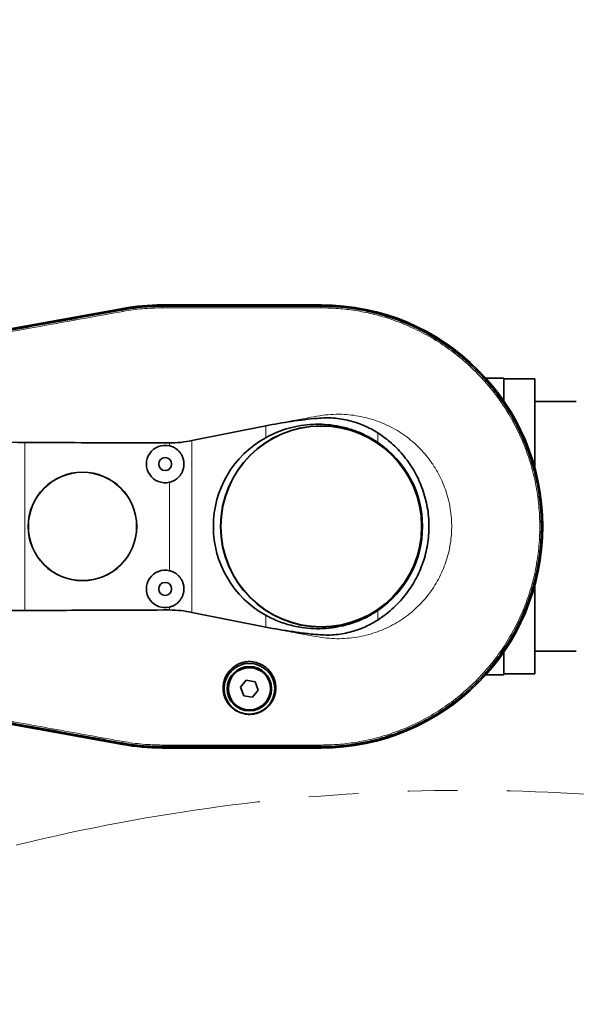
# Model space of a CAD drawing. Header units: millimetres. Extents: x 0 to 14900, y 0 to 10500.
# Tile 21 of 53: x 4741 to 5098, y 7056 to 7687. Entities that reach past the tile are written whole.
import ezdxf

# ---------------------------------------------------------------- set-up
doc = ezdxf.new("R2010")
doc.units = ezdxf.units.MM
doc.header["$LTSCALE"] = 25
doc.linetypes.add('PHANTOM', pattern=[12.7, 6.35, -1.27, 1.27, -1.27, 1.27, -1.27])
doc.styles.add('SLDTEXTSTYLE0', font='TXT', dxfattribs={"width": 0.605})
doc.dimstyles.new('SLDDIMSTYLE1', dxfattribs={"dimtxt": 87.5, "dimasz": 87.5, "dimexe": 0, "dimexo": 0.0625, "dimgap": 21.875, "dimtad": 1, "dimdec": 0, "dimrnd": 1e-09, "dimzin": 12, "dimdsep": 46, "dimtxsty": 'SLDTEXTSTYLE0', "dimsah": 1, "dimcen": 0.09, "dimadec": 0, "dimazin": 3, "dimtfac": 1, "dimtofl": 0, "dimtmove": 0, "dimatfit": 3, "dimfxl": 1, "dimfrac": 2, "dimtolj": 1, "dimtzin": 12, "dimarcsym": 0})

# ---------------------------------------------------------------- blocks, each defined once
blk = doc.blocks.new('_D_1')
at = {"color": 7, "linetype": 'Continuous', "lineweight": 0}
for p, q in [((3801.69, 8361.92), (6836.58, 8361.92)), ((6799.08, 8361.92), (6799.08, 5102.65)), ((3832.59, 5102.65), (6836.58, 5102.65))]:
    blk.add_line(p, q, dxfattribs=at)
at = {"color": 7, "linetype": 'Continuous', "lineweight": 18}
for points in [[(6799.08, 8361.92), (6786.58, 8274.42), (6811.58, 8274.42)], [(6799.08, 5102.65), (6811.58, 5190.15), (6786.58, 5190.15)]]:
    blk.add_solid(points, dxfattribs=at)
at = {"color": 7, "linetype": 'Continuous', "lineweight": 18, "insert": (6686.29, 6598.6), "char_height": 87.5, "attachment_point": 1, "rotation": 90, "style": 'SLDTEXTSTYLE0'}
blk.add_mtext('3259', dxfattribs=at)

msp = doc.modelspace()

# ---------------------------------------------------------------- linework, layer by layer
at = {"color": 7, "linetype": 'Continuous', "lineweight": 35}
for p, q in [((4934.1946854, 7504.6472299), (4832.1946854, 7504.6472299)), ((4832.1946854, 7504.5424676), (4934.1946854, 7504.5424676)), ((4832.1946854, 7503.752293), (4832.2014052, 7503.7522909)), ((4934.1884448, 7503.7528933), (4934.1946854, 7503.7528956)), ((4807.119922, 7502.3997298), (4551.1003413, 7456.1329568)), ((4551.1132465, 7456.0288295), (4806.9521564, 7502.2791503)), ((4807.0868958, 7501.5026972), (4807.0923446, 7501.5036834)), ((5051.1946854, 7457.6472299), (5039.7361465, 7457.6472299)), ((5051.1946854, 7457.6472299), (5051.1946854, 7443.1146146)), ((5071.1946854, 7457.1472299), (5051.1946854, 7457.1472299)), ((5071.1946854, 7457.1472299), (5071.1946854, 7399.9969287)), ((5097.6946854, 7442.6472299), (5071.1946854, 7442.6472299)), ((4851.365926, 7417.6948234), (4898.6275042, 7427.1913869)), ((5071.1946854, 7325.2975311), (5071.1946854, 7268.1472299)), ((4898.6275042, 7298.0971982), (4851.365926, 7307.592734)), ((5051.1946854, 7282.1798452), (5051.1946854, 7267.6472299)), ((5071.1946854, 7282.6472299), (5097.6946854, 7282.6472299)), ((4551.0888703, 7269.1635767), (4806.7469848, 7222.9297308)), ((4806.9521564, 7223.0153094), (4551.1132465, 7269.2656302)), ((4886.1863249, 7264.0601608), (4882.5027695, 7259.6144041)), ((4891.8782409, 7263.0929866), (4886.1863249, 7264.0601608)), ((4893.8866014, 7257.6800556), (4891.8782409, 7263.0929866)), ((5039.7361465, 7267.6472299), (5051.1946854, 7267.6472299)), ((5051.1946854, 7268.1472299), (5071.1946854, 7268.1472299)), ((4882.5027695, 7259.6144041), (4884.51113, 7254.2014732)), ((4890.2030459, 7253.2342989), (4893.8866014, 7257.6800556)), ((4884.51113, 7254.2014732), (4890.2030459, 7253.2342989)), ((4807.0923439, 7223.7907726), (4807.0868957, 7223.7917587)), ((4832.2014053, 7221.5421654), (4832.1946854, 7221.5421634)), ((4934.1946854, 7220.7519922), (4832.1946854, 7220.7519922)), ((4832.1946854, 7220.6472299), (4934.1946854, 7220.6472299)), ((4934.1946854, 7221.5411995), (4934.1856394, 7221.5412037))]:
    msp.add_line(p, q, dxfattribs=at)
at = {"color": 8, "linetype": 'Continuous', "lineweight": 18}
for p, q in [((4832.1946854, 7503.752293), (4832.1946854, 7504.5424676)), ((4832.1946854, 7502.7262355), (4832.2014052, 7503.7522909)), ((4934.1884448, 7503.7528933), (4934.1946854, 7502.7268335)), ((4934.1946854, 7503.7528956), (4934.1946854, 7504.5424676)), ((4807.0923446, 7501.5036834), (4806.9521564, 7502.2791503)), ((4807.2750287, 7500.4931453), (4807.0868958, 7501.5026972)), ((4898.6275042, 7419.5486046), (4898.6275042, 7427.1913869)), ((4970.4327058, 7422.6049966), (4970.4327058, 7416.5322946)), ((4744.1946854, 7308.7559373), (4744.1946854, 7416.5314653)), ((4837.0048857, 7414.3135393), (4837.0048857, 7416.1657105)), ((4851.365926, 7417.6948234), (4851.365926, 7307.592734)), ((4837.0048857, 7334.3135393), (4837.0048857, 7390.9809205)), ((4837.0048857, 7309.1216225), (4837.0048857, 7310.9809205)), ((4970.4327058, 7308.7621651), (4970.4327058, 7302.683708)), ((4898.6275042, 7298.0971982), (4898.6275042, 7305.7458552)), ((4807.0923439, 7223.7907726), (4806.9521564, 7223.0153094)), ((4807.2750283, 7224.8013122), (4807.0868957, 7223.7917587)), ((4832.1946854, 7222.5682221), (4832.2014053, 7221.5421654)), ((4832.1946854, 7221.5421634), (4832.1946854, 7220.7519922)), ((4934.1946854, 7222.5672667), (4934.1856394, 7221.5412037)), ((4934.1946854, 7221.5411995), (4934.1946854, 7220.7519922))]:
    msp.add_line(p, q, dxfattribs=at)
at = {"color": 7, "linetype": 'Continuous', "lineweight": 35}
for centre, radius in [((4934.1946854, 7362.6472299), 64.4769774), ((4934.1946854, 7362.6472299), 64.330127), ((4834.1946854, 7402.6472299), 4.15), ((4781.1946854, 7362.6472299), 34.7797384), ((4781.1946854, 7362.6472299), 34.7011267), ((4834.1946854, 7322.6472299), 4.15), ((4888.1946854, 7258.6472299), 16.25), ((4888.1946854, 7258.6472299), 14.25), ((4888.1946854, 7258.6472299), 13.5)]:
    msp.add_circle(centre, radius, dxfattribs=at)
at = {"color": 8, "linetype": 'Continuous', "lineweight": 18}
msp.add_circle((4888.1946854, 7258.6472299), 13.85, dxfattribs=at)
at = {"color": 7, "linetype": 'Continuous', "lineweight": 18}
msp.add_arc((3751.6946825, 5882.6472299), 2479.27, 5.1503552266, 154.8240965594, dxfattribs=at)
at = {"color": 7, "linetype": 'Continuous', "lineweight": 35}
for centre, radius, start, end in [((4832.1946854, 7362.6472299), 141.8952377, 90, 100.2472045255), ((4832.1946854, 7363.6472299), 141, 90, 100.2436917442), ((4934.1946854, 7362.6472299), 142, 270, 90), ((4934.1946854, 7362.6472299), 141.8952377, 270, 90), ((4834.1946854, 7402.6472299), 12, 76.4565108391, 283.5434891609), ((4934.1946854, 7362.6472299), 64.9368487, 303.9210618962, 56.0789381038), ((4834.1946854, 7322.6472299), 12, 76.4565108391, 283.5434891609), ((4832.1946854, 7363.6472299), 143, 259.7492778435, 270), ((4832.1946854, 7362.6472299), 141.8952377, 259.7527954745, 270)]:
    msp.add_arc(centre, radius, start, end, dxfattribs=at)
at = {"color": 7, "linetype": 'PHANTOM', "lineweight": 18}
msp.add_arc((5026.8129705, 5994.2064716), 1199.29, 5.3107874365, 104.5992114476, dxfattribs=at)
at = {"color": 7, "linetype": 'Continuous', "lineweight": 35}
msp.add_ellipse((4930.2565779, 7362.6472299), major_axis=(65.1921996, 0), ratio=0.9981737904, start_param=2.0773499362, end_param=4.205835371, dxfattribs=at)
for points, knots in [([(4807.0923446, 7501.5036834), (4810.3876461, 7502.0284268), (4816.1860893, 7502.9517701), (4824.5782914, 7503.6285532), (4829.6534311, 7503.7110065), (4832.1946854, 7503.752293)], [0, 0, 0, 0, 0.3966007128, 0.6978622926, 1, 1, 1, 1]), ([(4832.2014052, 7503.7522909), (4835.5363111, 7503.7519946), (4842.2060486, 7503.7514019), (4855.5454225, 7503.7530937), (4872.2196085, 7503.7520739), (4892.5522428, 7503.7521405), (4909.711868, 7503.7529666), (4923.698496, 7503.7512359), (4930.6917833, 7503.7523409), (4934.1884448, 7503.7528933)], [0, 0, 0, 0, 0.09809791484, 0.19619365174, 0.39238507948, 0.58857648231, 0.79428791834, 0.89714343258, 1, 1, 1, 1]), ([(4934.1946854, 7503.7528956), (4937.5596198, 7503.6832583), (4944.2891871, 7503.54399), (4954.3485313, 7502.4167424), (4964.3048514, 7500.6273542), (4974.1233296, 7498.1107333), (4983.7195287, 7494.9045223), (4993.077168, 7491.01149), (5002.116579, 7486.4664203), (5010.8219288, 7481.2764608), (5019.1187357, 7475.4857075), (5026.992562, 7469.1043413), (5034.3763061, 7462.1869835), (5041.2572002, 7454.7457493), (5047.5764617, 7446.8440717), (5053.3228776, 7438.4955598), (5058.4474974, 7429.771577), (5062.9416132, 7420.6874306), (5066.7666869, 7411.3205551), (5069.9160606, 7401.6872718), (5072.3629274, 7391.8698202), (5074.1029838, 7381.8852817), (5075.1212955, 7371.8188677), (5075.4160902, 7361.6881289), (5074.985005, 7351.5795371), (5073.8288166, 7341.5106764), (5071.9572086, 7331.5674961), (5069.3732518, 7321.7673923), (5066.0994083, 7312.1939154), (5062.1413109, 7302.8637416), (5057.5327604, 7293.8564856), (5052.2817424, 7285.1878261), (5046.4328381, 7276.9319111), (5039.9963775, 7269.1030658), (5033.0274264, 7261.7680003), (5025.5380857, 7254.9394986), (5017.5922409, 7248.6758624), (5009.2035954, 7242.9881774), (5000.4437638, 7237.9250468), (4991.3282092, 7233.4950686), (4981.9349814, 7229.7351018), (4972.2797124, 7226.6539114), (4962.4449132, 7224.2749755), (4952.7807461, 7222.6714701), (4943.3547896, 7221.7124671), (4937.252355, 7221.5983692), (4934.1946854, 7221.5411995)], [0, 0, 0, 0, 0.02277224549, 0.04554245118, 0.06843041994, 0.09120060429, 0.11408881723, 0.1368589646, 0.15974653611, 0.18251669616, 0.20540442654, 0.2281745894, 0.25106227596, 0.27383243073, 0.2967200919, 0.31949025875, 0.34237797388, 0.36514812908, 0.38803579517, 0.41080595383, 0.43369362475, 0.4564637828, 0.47935147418, 0.50212163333, 0.52500929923, 0.54777945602, 0.57066714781, 0.59343731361, 0.61632499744, 0.63909515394, 0.66198280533, 0.68475296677, 0.70764069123, 0.73041085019, 0.75329851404, 0.776068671, 0.7989563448, 0.82172651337, 0.84461426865, 0.86738441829, 0.89027198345, 0.91304221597, 0.93593061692, 0.95870079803, 0.97930673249, 1, 1, 1, 1]), ([(4551.2611967, 7455.2910002), (4554.5475708, 7455.8847057), (4561.1202565, 7457.0721053), (4570.9781579, 7458.8577062), (4584.1234574, 7461.2328643), (4600.5549025, 7464.1981962), (4626.8451903, 7468.9473325), (4659.70807, 7474.8811407), (4699.1434858, 7482.0037002), (4732.0063202, 7487.939204), (4758.2965593, 7492.688152), (4774.7279548, 7495.6563019), (4787.7890275, 7498.0168192), (4797.4800422, 7499.7659976), (4803.8846098, 7500.9237971), (4807.0868958, 7501.5026972)], [0, 0, 0, 0, 0.0385379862, 0.07707524, 0.1156129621, 0.1926873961, 0.2697618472, 0.4239107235, 0.5780595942, 0.7322084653, 0.8092829, 0.8863573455, 0.924894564, 0.9624472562, 1, 1, 1, 1]), ([(4898.6275042, 7427.1913869), (4904.1078831, 7428.1576756), (4912.3353975, 7429.6083333), (4923.3903087, 7431.0895296), (4930.6408544, 7431.9011559), (4936.8443259, 7432.2964006), (4942.0295178, 7432.1829935), (4947.2282149, 7431.5699174), (4952.2721734, 7430.5372031), (4957.0802742, 7429.1161284), (4961.6687126, 7427.3400697), (4966.1543727, 7425.2044436), (4969.0065843, 7423.4714853), (4970.4327058, 7422.6049966)], [0, 0, 0, 0, 0.225839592, 0.3390456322, 0.4522372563, 0.5215445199, 0.590804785, 0.6620692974, 0.7333342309, 0.7991181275, 0.8649046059, 0.9324515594, 1, 1, 1, 1]), ([(4898.6275042, 7419.5486046), (4900.4495151, 7420.4959752), (4904.0935598, 7422.3907285), (4910.3280058, 7424.7828311), (4917.2595562, 7426.707845), (4924.8686317, 7427.9272198), (4932.5986927, 7428.3130553), (4940.3564541, 7427.8118712), (4948.0450623, 7426.4520355), (4955.7204305, 7424.1692007), (4963.2929392, 7420.9655382), (4968.0528161, 7418.0100223), (4970.4327058, 7416.5322946)], [0, 0, 0, 0, 0.0815939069, 0.1631888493, 0.2649216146, 0.366971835, 0.468706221, 0.5716789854, 0.6749802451, 0.7779467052, 0.8889756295, 1, 1, 1, 1]), ([(4970.4327058, 7422.6049966), (4971.7404868, 7421.7325799), (4974.3618039, 7419.9839073), (4978.3708627, 7416.7941382), (4982.4505434, 7413.0559095), (4986.5014993, 7408.6546629), (4990.2114794, 7403.8716308), (4993.4939194, 7398.8037907), (4996.3123729, 7393.515766), (4998.6749858, 7388.0273101), (5000.5917121, 7382.2914596), (5002.0049322, 7376.4283556), (5002.912916, 7370.5134814), (5003.322447, 7364.5619651), (5003.2378393, 7358.5254141), (5002.6336092, 7352.5312894), (5001.5326331, 7346.6521811), (4999.9549579, 7340.8971826), (4997.871418, 7335.2288492), (4995.3166233, 7329.7699153), (4992.3303298, 7324.5828088), (4988.9317295, 7319.6725573), (4985.0898855, 7315.0059785), (4980.7192071, 7310.5567771), (4975.863239, 7306.365246), (4972.2479627, 7303.9143307), (4970.4327058, 7302.683708)], [0, 0, 0, 0, 0.0330668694, 0.0662792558, 0.107686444, 0.149383, 0.1919893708, 0.2349073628, 0.2762750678, 0.3179315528, 0.3604954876, 0.4033734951, 0.4446776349, 0.4862686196, 0.528757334, 0.5715584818, 0.6128738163, 0.6544737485, 0.6969769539, 0.7397932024, 0.7811399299, 0.822773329, 0.8653095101, 0.9081594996, 0.9538862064, 1, 1, 1, 1]), ([(4744.1946854, 7416.5314653), (4732.0532161, 7416.578226), (4707.7676705, 7416.6717574), (4671.3478371, 7416.784794), (4634.9449962, 7416.8688578), (4605.5895073, 7416.9659589), (4583.2764237, 7416.9433248), (4571.5514238, 7417.1212268), (4563.3912763, 7416.9007856), (4558.8216052, 7416.3333551), (4554.3843689, 7415.298618), (4550.0585076, 7414.0071109), (4545.876974, 7412.3018553), (4541.797557, 7410.2500781), (4537.9237062, 7407.8524735), (4534.2968008, 7405.1527913), (4530.9140541, 7402.1688372), (4527.7603239, 7398.8647901), (4524.9335021, 7395.313376), (4522.4502619, 7391.5744703), (4520.312282, 7387.6566157), (4518.5030982, 7383.5065984), (4517.0878241, 7379.273897), (4516.0668516, 7375.0236832), (4515.1561539, 7369.3529092), (4514.8344074, 7363.3963153), (4515.0877331, 7357.25334), (4515.6686377, 7352.3832485), (4516.6656098, 7347.5226475), (4518.0997221, 7342.8494085), (4519.9312686, 7338.4248581), (4522.1227313, 7334.2456035), (4524.7351484, 7330.2402058), (4527.6126201, 7326.6039893), (4530.6773738, 7323.3640547), (4533.8746904, 7320.4880186), (4537.3344688, 7317.853743), (4541.0379355, 7315.4872592), (4544.9499454, 7313.4252346), (4549.0211867, 7311.6734643), (4553.2447262, 7310.2934167), (4558.2884502, 7309.0421234), (4564.2477186, 7308.2638281), (4573.3272904, 7308.2357723), (4589.1042055, 7308.3542754), (4611.5932303, 7308.3434388), (4638.3171934, 7308.4233709), (4664.8946029, 7308.4870841), (4700.1285891, 7308.5899801), (4726.5666667, 7308.6895485), (4744.1946854, 7308.7559373)], [0, 0, 0, 0, 0.0696138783, 0.1392427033, 0.2088573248, 0.2784735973, 0.3078179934, 0.3371682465, 0.3459844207, 0.3548500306, 0.3636710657, 0.3722513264, 0.3808933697, 0.3897217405, 0.3986150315, 0.4071963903, 0.4158370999, 0.4246695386, 0.4335710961, 0.4420347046, 0.4505609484, 0.45928901, 0.4680878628, 0.476205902, 0.4843759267, 0.501027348, 0.5102876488, 0.51960556, 0.5291314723, 0.5387438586, 0.5476742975, 0.5566802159, 0.5659250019, 0.5752500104, 0.5834394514, 0.5916824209, 0.6000915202, 0.6085572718, 0.6170629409, 0.6256252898, 0.6341320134, 0.6426943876, 0.6555932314, 0.6686726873, 0.6949790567, 0.746437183, 0.7979143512, 0.848418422, 0.8989305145, 1, 1, 1, 1]), ([(4744.1946854, 7416.5314653), (4768.4766738, 7416.3863418), (4799.4132192, 7416.2014466), (4830.3502289, 7416.1720367), (4837.0048857, 7416.1657105)], [0, 0, 0, 0, 0.7848965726, 1, 1, 1, 1]), ([(4837.0048857, 7416.1657105), (4839.405695, 7416.2321891), (4844.2371944, 7416.3659735), (4848.9799049, 7417.2500509), (4851.365926, 7417.6948234)], [0, 0, 0, 0, 0.4969077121, 1, 1, 1, 1]), ([(4837.0048857, 7414.3135393), (4837.2135967, 7414.2598158), (4837.6316291, 7414.1522116), (4838.2486153, 7413.9475406), (4838.8572836, 7413.7109518), (4839.5564145, 7413.3934189), (4840.3340577, 7412.973876), (4841.1761391, 7412.4247483), (4841.978584, 7411.7993626), (4842.7233718, 7411.1090733), (4843.4027591, 7410.3636586), (4844.0166922, 7409.5660242), (4844.5678454, 7408.7093305), (4845.0428261, 7407.8105423), (4845.4375941, 7406.8815262), (4845.7531294, 7405.9250846), (4845.9897902, 7404.9336013), (4846.1404598, 7403.9280212), (4846.2053822, 7402.9209578), (4846.1865539, 7401.9147655), (4846.0818386, 7400.9016722), (4845.8914416, 7399.9036259), (4845.6197307, 7398.9324279), (4845.2693359, 7397.9896424), (4844.8357261, 7397.0687738), (4844.3261285, 7396.1900388), (4843.7484274, 7395.3631467), (4843.1054972, 7394.5887587), (4842.3911502, 7393.8626231), (4841.6189756, 7393.2014742), (4840.7996134, 7392.6120162), (4839.9361405, 7392.0933572), (4839.0207073, 7391.6455984), (4838.042472, 7391.2598688), (4837.3577034, 7391.0757732), (4837.0048857, 7390.9809205)], [0, 0, 0, 0, 0.0201867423, 0.0404325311, 0.0608591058, 0.0813468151, 0.1123418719, 0.1435517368, 0.1754385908, 0.2075591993, 0.2385941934, 0.2698444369, 0.3017735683, 0.3339373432, 0.3649861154, 0.396250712, 0.4281963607, 0.4603774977, 0.4913996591, 0.5226374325, 0.5545552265, 0.5867079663, 0.6177167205, 0.6489405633, 0.6808423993, 0.7129783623, 0.7440119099, 0.7752606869, 0.8071882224, 0.8393503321, 0.8704000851, 0.9016656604, 0.9336123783, 0.9657946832, 1, 1, 1, 1]), ([(4837.0048857, 7334.3135393), (4837.2135967, 7334.2598158), (4837.6316291, 7334.1522116), (4838.2486153, 7333.9475406), (4838.8572836, 7333.7109518), (4839.5564145, 7333.3934189), (4840.3340577, 7332.973876), (4841.1761391, 7332.4247483), (4841.978584, 7331.7993626), (4842.7233718, 7331.1090733), (4843.4027591, 7330.3636586), (4844.0166922, 7329.5660242), (4844.5678454, 7328.7093305), (4845.0428261, 7327.8105423), (4845.4375941, 7326.8815262), (4845.7531294, 7325.9250846), (4845.9897902, 7324.9336013), (4846.1404598, 7323.9280212), (4846.2053822, 7322.9209578), (4846.1865539, 7321.9147655), (4846.0818386, 7320.9016722), (4845.8914416, 7319.9036259), (4845.6197307, 7318.9324279), (4845.2693359, 7317.9896424), (4844.8357261, 7317.0687738), (4844.3261285, 7316.1900388), (4843.7484274, 7315.3631467), (4843.1054972, 7314.5887587), (4842.3911502, 7313.8626231), (4841.6189756, 7313.2014742), (4840.7996134, 7312.6120162), (4839.9361405, 7312.0933572), (4839.0207073, 7311.6455984), (4838.042472, 7311.2598688), (4837.3577034, 7311.0757732), (4837.0048857, 7310.9809205)], [0, 0, 0, 0, 0.0201867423, 0.0404325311, 0.0608591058, 0.0813468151, 0.1123418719, 0.1435517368, 0.1754385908, 0.2075591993, 0.2385941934, 0.2698444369, 0.3017735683, 0.3339373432, 0.3649861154, 0.396250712, 0.4281963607, 0.4603774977, 0.4913996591, 0.5226374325, 0.5545552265, 0.5867079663, 0.6177167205, 0.6489405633, 0.6808423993, 0.7129783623, 0.7440119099, 0.7752606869, 0.8071882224, 0.8393503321, 0.8704000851, 0.9016656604, 0.9336123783, 0.9657946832, 1, 1, 1, 1]), ([(4837.0048857, 7309.1216225), (4826.2356662, 7309.0984718), (4795.2987328, 7309.0319662), (4764.3621626, 7308.8648681), (4744.1946854, 7308.7559373)], [0, 0, 0, 0, 0.3481023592, 1, 1, 1, 1]), ([(4851.365926, 7307.592734), (4849.0088826, 7308.0327729), (4844.266595, 7308.9181156), (4839.4350327, 7309.0535185), (4837.0048857, 7309.1216225)], [0, 0, 0, 0, 0.4970266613, 1, 1, 1, 1]), ([(4970.4327058, 7308.7621651), (4968.8910077, 7307.7775412), (4965.8075928, 7305.8082813), (4960.2803985, 7303.0246311), (4953.8668047, 7300.4981238), (4946.540874, 7298.516322), (4938.9968395, 7297.3274483), (4931.3190276, 7296.9954581), (4923.6028093, 7297.5062766), (4915.4587778, 7298.9757506), (4906.9939471, 7301.5415856), (4901.4162837, 7304.3444495), (4898.6275042, 7305.7458552)], [0, 0, 0, 0, 0.0725510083, 0.1451028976, 0.2451983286, 0.3456041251, 0.4457067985, 0.5477574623, 0.650127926, 0.7521792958, 0.8760919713, 1, 1, 1, 1]), ([(4970.4327058, 7302.683708), (4967.8260057, 7301.1589879), (4963.8857678, 7298.8542501), (4958.2141331, 7296.5852041), (4953.6593038, 7295.1199973), (4948.8427217, 7294.0055469), (4943.7456899, 7293.2580237), (4938.5461899, 7292.979792), (4932.1293301, 7293.2329881), (4924.5873633, 7294.0322564), (4913.010986, 7295.5802685), (4904.3848149, 7297.0897407), (4898.6275042, 7298.0971982)], [0, 0, 0, 0, 0.12208168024, 0.18453632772, 0.24698873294, 0.31577051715, 0.38455290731, 0.45546792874, 0.52641523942, 0.6445833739, 0.76278653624, 1, 1, 1, 1]), ([(4905.104893, 7258.6472299), (4905.1037252, 7259.2379015), (4905.1013792, 7260.4244747), (4904.8561851, 7262.2216604), (4904.4214367, 7264.0241238), (4903.8084338, 7265.7028781), (4903.0628308, 7267.2343131), (4902.2152198, 7268.623242), (4901.2104395, 7269.9576957), (4899.7674465, 7271.5204238), (4898.1360363, 7272.8569294), (4896.3732406, 7273.9374508), (4895.0125066, 7274.6058619), (4892.7695869, 7275.4727379), (4890.4627778, 7275.9467035), (4887.7241505, 7276.0473827), (4885.9600279, 7275.9069342), (4884.2455952, 7275.5648227), (4882.5822525, 7275.0978056), (4880.9952645, 7274.4498269), (4879.4984822, 7273.6308581), (4878.0524651, 7272.6906028), (4876.7237198, 7271.5897523), (4875.5255811, 7270.3428305), (4874.1062594, 7268.6155402), (4872.9597537, 7266.6416888), (4872.1443001, 7264.5242167), (4871.7453092, 7263.1539823), (4871.4628037, 7261.750547), (4871.2968389, 7260.2982146), (4871.2577466, 7258.8046285), (4871.3557979, 7257.2749597), (4871.5951994, 7255.7450101), (4871.9801862, 7254.2222765), (4872.5121239, 7252.723925), (4873.1971027, 7251.2535349), (4874.0386175, 7249.8266288), (4875.0112608, 7248.4986455), (4876.0994036, 7247.2802549), (4877.2900343, 7246.1773427), (4878.6214063, 7245.165463), (4880.4075442, 7244.0703677), (4882.302365, 7243.2384839), (4884.2335582, 7242.680808), (4885.6605447, 7242.4056568), (4887.4617806, 7242.2125673), (4889.2048166, 7242.2260684), (4890.8953714, 7242.4360179), (4892.5060426, 7242.7583416), (4894.0376265, 7243.2396119), (4895.5048609, 7243.8773873), (4896.9454928, 7244.6299219), (4898.2958734, 7245.534802), (4899.5565209, 7246.5900438), (4901.1131256, 7248.1039296), (4902.4569731, 7249.9035621), (4903.5074494, 7251.8977543), (4904.0715178, 7253.2323619), (4904.5181473, 7254.6178218), (4904.945099, 7256.4155332), (4905.0424595, 7257.7752785), (4905.104893, 7258.6472299)], [0, 0, 0, 0, 0.01771831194, 0.03559350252, 0.05398848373, 0.07257438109, 0.0879165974, 0.10338239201, 0.11926332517, 0.1352994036, 0.16303000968, 0.17715549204, 0.19154678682, 0.20387991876, 0.24159060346, 0.25305786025, 0.27630982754, 0.28812063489, 0.29941844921, 0.32229969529, 0.3339021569, 0.34562955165, 0.36936131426, 0.38138129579, 0.39403181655, 0.43251874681, 0.44640042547, 0.46045146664, 0.47458613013, 0.48888969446, 0.50407145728, 0.51935007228, 0.53493061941, 0.5506146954, 0.5664921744, 0.58248363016, 0.59885009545, 0.61535421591, 0.6305341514, 0.64598734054, 0.66158669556, 0.67750195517, 0.70400560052, 0.7175292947, 0.73133429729, 0.74260107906, 0.765476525, 0.77711536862, 0.787714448, 0.8091761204, 0.82005363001, 0.83121426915, 0.8537814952, 0.86519861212, 0.87774661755, 0.91588817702, 0.93013989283, 0.94456373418, 0.95907278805, 0.97375498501, 1, 1, 1, 1]), ([(4807.0868957, 7223.7917587), (4803.8014016, 7224.3856702), (4797.2304688, 7225.5734832), (4784.0884019, 7227.9458561), (4761.0902225, 7232.1025702), (4728.2353397, 7238.0360953), (4688.8095702, 7245.1573453), (4655.9547157, 7251.0907505), (4629.6708325, 7255.8376556), (4609.9579009, 7259.396466), (4593.5304977, 7262.3656647), (4580.388519, 7264.7356258), (4570.6050899, 7266.5047471), (4560.895469, 7268.2626687), (4554.4705243, 7269.423766), (4551.2580338, 7270.0043179)], [0, 0, 0, 0, 0.0385279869, 0.0770553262, 0.1541100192, 0.3082193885, 0.4623287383, 0.616438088, 0.6934927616, 0.7705474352, 0.8476021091, 0.886129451, 0.9246574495, 0.9623285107, 1, 1, 1, 1]), ([(4832.1946854, 7221.5421634), (4828.8585992, 7221.6115018), (4822.9883235, 7221.7335118), (4814.6095114, 7222.5586832), (4809.6004897, 7223.379679), (4807.0923439, 7223.7907726)], [0, 0, 0, 0, 0.39659449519, 0.6978593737, 1, 1, 1, 1]), ([(4934.1856394, 7221.5412037), (4930.8504505, 7221.5420313), (4924.1801271, 7221.5436865), (4910.8393345, 7221.541247), (4894.163417, 7221.5424073), (4873.8308719, 7221.5423105), (4856.6727642, 7221.5414046), (4842.689143, 7221.542976), (4835.697317, 7221.5424356), (4832.2014053, 7221.5421654)], [0, 0, 0, 0, 0.09811027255, 0.19621894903, 0.39243638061, 0.58865326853, 0.7943265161, 0.89716329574, 1, 1, 1, 1])]:
    msp.add_open_spline(points, degree=3, knots=knots, dxfattribs=at)
at = {"color": 8, "linetype": 'Continuous', "lineweight": 18}
for points in [[(4807.2750287, 7500.4931453), (4811.4033392, 7501.1438034), (4819.6599601, 7502.4451195), (4828.0164437, 7502.6325302), (4832.1946854, 7502.7262355)], [(4832.1946854, 7222.5682221), (4828.0164436, 7222.6619275), (4819.6599599, 7222.8493382), (4811.4033388, 7224.1506542), (4807.2750283, 7224.8013122)]]:
    msp.add_open_spline(points, degree=3, dxfattribs=at)
for points, knots in [([(4832.1946854, 7502.7262355), (4840.6946855, 7502.7262919), (4857.694686, 7502.7264048), (4883.1946864, 7502.7261747), (4908.6946883, 7502.7263095), (4925.6946862, 7502.7266588), (4934.1946854, 7502.7268335)], [0, 0, 0, 0, 0.249999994, 0.4999999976, 0.7499999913, 1, 1, 1, 1]), ([(4934.1946854, 7502.7268335), (4937.8772421, 7502.6426904), (4945.223312, 7502.4748393), (4956.168699, 7501.1253629), (4966.9844597, 7498.9856751), (4977.6020908, 7495.9831811), (4988.7873715, 7491.8467344), (5000.3784421, 7486.3614492), (5012.1791495, 7479.2817615), (5023.2361618, 7471.0765975), (5033.4246963, 7461.8338588), (5042.659771, 7451.6443396), (5050.8602157, 7440.5850774), (5057.9366967, 7428.7792754), (5063.8098892, 7416.3538792), (5068.4545404, 7403.386551), (5071.815026, 7389.9750629), (5073.8311585, 7376.2865015), (5074.4976608, 7362.5202271), (5073.8131802, 7348.7902627), (5071.783329, 7335.1794859), (5068.428702, 7321.8256487), (5063.7836393, 7308.8773529), (5057.8989898, 7296.4481133), (5050.8153791, 7284.6422747), (5042.6121266, 7273.5896378), (5033.3760747, 7263.4123101), (5023.1783317, 7254.1694993), (5012.1165705, 7245.9717003), (5000.3196, 7238.9019478), (4988.717032, 7233.4168896), (4977.5215464, 7229.2853923), (4966.9132546, 7226.2925303), (4956.1311302, 7224.1643469), (4945.2101825, 7222.817924), (4937.8745885, 7222.6510028), (4934.1946854, 7222.5672667)], [0, 0, 0, 0, 0.0251070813, 0.0500843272, 0.075091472, 0.1002367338, 0.1252452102, 0.1563424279, 0.1875423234, 0.2189439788, 0.2500881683, 0.2812047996, 0.3125764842, 0.3438278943, 0.3749199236, 0.4061522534, 0.4376119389, 0.4690531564, 0.5003568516, 0.5314522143, 0.5626516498, 0.5940532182, 0.6251973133, 0.6563142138, 0.6876862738, 0.7189373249, 0.7500292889, 0.7812618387, 0.8126462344, 0.8437709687, 0.8749050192, 0.9000214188, 0.9250747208, 0.9499876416, 0.9749112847, 1, 1, 1, 1]), ([(4551.4322263, 7454.2643567), (4565.6456269, 7456.8334316), (4594.0724176, 7461.9715795), (4636.7130926, 7469.6746321), (4679.3536442, 7477.3785951), (4721.9941781, 7485.0828025), (4764.6346789, 7492.7873417), (4793.0615789, 7497.9245441), (4807.2750287, 7500.4931453)], [0, 0, 0, 0, 0.1666667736, 0.3333334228, 0.5000000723, 0.666666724, 0.8333333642, 1, 1, 1, 1]), ([(4898.6275042, 7427.1913869), (4900.2964034, 7427.5082841), (4906.6541338, 7428.715515), (4916.3005412, 7430.526038), (4926.8654847, 7432.47575), (4934.9874797, 7433.9527032), (4942.1777054, 7434.6152171), (4948.7956983, 7434.5523596), (4955.1450033, 7433.9548499), (4961.1900172, 7432.8687725), (4967.1862363, 7431.2626662), (4973.0193052, 7429.154635), (4978.6265849, 7426.5699357), (4983.9754845, 7423.5419279), (4989.1006033, 7420.0388224), (4993.7252778, 7416.252069), (4997.8372, 7412.2842696), (5001.611558, 7408.0567467), (5005.4768372, 7402.9611518), (5008.8982696, 7397.4094096), (5011.7295484, 7391.6813114), (5013.9064862, 7386.2102179), (5015.7043817, 7380.2951805), (5016.9813377, 7374.1829908), (5017.7049671, 7368.0284), (5017.9081093, 7362.0467722), (5017.6088979, 7356.0129619), (5016.7907176, 7350.0366223), (5015.478918, 7344.1816219), (5013.6988156, 7338.480809), (5011.4301481, 7332.9160833), (5008.6970105, 7327.5539106), (5005.5365907, 7322.4657949), (5001.9710243, 7317.662761), (4997.9845374, 7313.1322257), (4993.6270789, 7308.9426444), (4988.9311311, 7305.1323252), (4983.9426134, 7301.7303156), (4978.6348937, 7298.7226025), (4973.0865497, 7296.1654128), (4967.3427946, 7294.0811873), (4961.4519394, 7292.4809378), (4955.3847318, 7291.3660308), (4949.0857217, 7290.7545331), (4942.5972196, 7290.6655554), (4935.632059, 7291.2635505), (4927.6634453, 7292.6505835), (4917.2498526, 7294.5871227), (4907.3363419, 7296.4474426), (4900.6640828, 7297.7113997), (4898.6275042, 7298.0971982)], [0, 0, 0, 0, 0.015870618, 0.0604596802, 0.0916922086, 0.1162555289, 0.137551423, 0.1590469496, 0.1779966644, 0.1970762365, 0.2163590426, 0.2359198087, 0.2549380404, 0.2739562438, 0.2932473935, 0.3128243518, 0.3296733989, 0.3465225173, 0.3656515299, 0.3892635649, 0.4072166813, 0.4251696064, 0.4440969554, 0.4647746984, 0.4832796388, 0.5017848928, 0.5204878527, 0.5395125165, 0.5579311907, 0.5763497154, 0.5951189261, 0.6138882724, 0.6324015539, 0.6509151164, 0.6696230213, 0.6886404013, 0.7072575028, 0.7260037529, 0.7449468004, 0.7641581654, 0.782992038, 0.8019556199, 0.8211192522, 0.8405555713, 0.8610217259, 0.8816633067, 0.9057690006, 0.9365544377, 0.9806344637, 1, 1, 1, 1]), ([(4807.2750283, 7224.8013122), (4793.0615198, 7227.3699245), (4764.6345023, 7232.5071493), (4721.9938241, 7240.2117067), (4679.3531196, 7247.9160003), (4636.7123706, 7255.6197828), (4594.0719374, 7263.3233982), (4565.6453778, 7268.4613985), (4551.4322739, 7271.0303669)], [0, 0, 0, 0, 0.1666673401, 0.3333346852, 0.5000020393, 0.6666693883, 0.8333367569, 1, 1, 1, 1]), ([(4934.1946854, 7222.5672667), (4925.6946891, 7222.5675408), (4908.6946963, 7222.5680891), (4883.1946935, 7222.5682987), (4857.6946907, 7222.5680488), (4840.6946872, 7222.5681644), (4832.1946854, 7222.5682221)], [0, 0, 0, 0, 0.2499999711, 0.4999999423, 0.7499999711, 1, 1, 1, 1])]:
    msp.add_open_spline(points, degree=3, knots=knots, dxfattribs=at)

# ---------------------------------------------------------------- dimensions: what is measured, and where the dimension line sits
at = {"color": 7, "linetype": 'Continuous', "lineweight": 18}
dim = msp.add_linear_dim(base=(6799.0800417, 5102.6472299), p1=(3751.6946825, 8361.9172299), p2=(3782.5948561, 5102.6472299), angle=90, dimstyle='SLDDIMSTYLE1', dxfattribs=at)
dim.commit()
dim.dimension.update_dxf_attribs({"geometry": '_D_1', "text_midpoint": (6799.0800417, 6732.2822299), "dimtype": 160})

doc.saveas('drawing.dxf')
